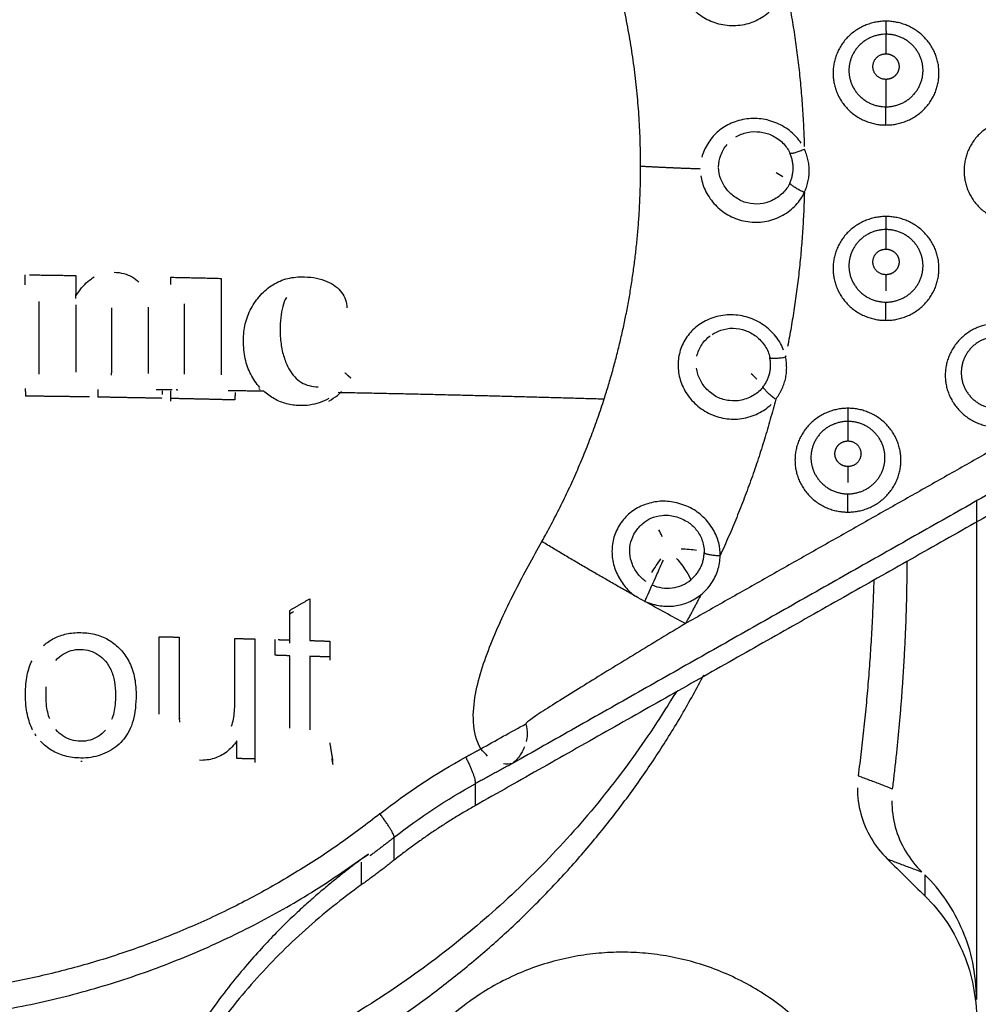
# Model space of a CAD drawing. Header units: millimetres. Extents: x 4946 to 6276, y -4769 to -3439.
# Tile 148 of 195: x 6034 to 6046, y -3760 to -3748. Entities that reach past the tile are written whole.
import ezdxf

# ---------------------------------------------------------------- set-up
doc = ezdxf.new("R2010")
doc.units = ezdxf.units.MM
doc.layers.add('ROXX_NEOmini_FIXTURE', color=7, linetype='Continuous', true_color=0x000000)
doc.dimstyles.get("Standard").update_dxf_attribs({"dimscale": 10, "dimtxt": 2.5, "dimasz": 3, "dimexe": 1, "dimexo": 0.5, "dimgap": 0.8, "dimtad": 1, "dimtoh": 1, "dimdec": 1, "dimzin": 1, "dimdsep": 46, "dimtxsty": 'Standard', "dimblk": 'OPEN90', "dimcen": 2.5, "dimadec": 1, "dimazin": 1, "dimtfac": 1, "dimtdec": 4, "dimtix": 1, "dimtofl": 0, "dimtmove": 1, "dimatfit": 3, "dimldrblk": 'OPEN90', "dimfxl": 1, "dimtolj": 1, "dimtzin": 1, "dimarcsym": 0})

# ---------------------------------------------------------------- blocks, each defined once
blk = doc.blocks.new('*D4')
at = {"layer": 'Defpoints', "color": 0}
for p in [(5752.196, -3663.256), (6119.696, -3663.256), (6119.696, -3885.816)]:
    blk.add_point(p, dxfattribs=at)
at = {"layer": 'ROXX_NEOmini_FIXTURE', "color": 0, "lineweight": -2}
for p, q in [((5752.196, -3669.257), (5752.196, -3888.817)), ((6119.696, -3669.257), (6119.696, -3888.817)), ((5758.197, -3885.816), (6113.695, -3885.816))]:
    blk.add_line(p, q, dxfattribs=at)
at = {"layer": 'ROXX_NEOmini_FIXTURE', "color": 0}
for points in [[(5758.197, -3884.816), (5758.197, -3886.817), (5752.196, -3885.816)], [(6113.695, -3886.817), (6113.695, -3884.816), (6119.696, -3885.816)]]:
    blk.add_solid(points, dxfattribs=at)
at = {"layer": 'ROXX_NEOmini_FIXTURE', "color": 0, "insert": (5935.946, -3878.915), "char_height": 9.0015, "attachment_point": 5}
blk.add_mtext('\\A1;367.5', dxfattribs=at)

msp = doc.modelspace()

# ---------------------------------------------------------------- linework, layer by layer
at = {"layer": 'ROXX_NEOmini_FIXTURE', "color": 18, "lineweight": -3, "true_color": 0x000000}
for points, weights, knots in [([(6021.605, -3750.239), (6021.605, -3743.661), (6027.662, -3740.824), (6033.718, -3737.986), (6038.943, -3742.117)], [1, 0.84596176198, 1, 0.84596176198, 1], [-23.959523, -23.959523, -23.959523, -11.979762, -11.979762, 0, 0, 0]), ([(6021.885, -3750.165), (6021.885, -3743.76), (6027.782, -3740.997), (6033.68, -3738.234), (6038.767, -3742.256)], [1, 0.845962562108, 1, 0.845962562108, 1], [-23.329889, -23.329889, -23.329889, -11.664944, -11.664944, 0, 0, 0]), ([(6044.976, -3748.346), (6044.327, -3748.346), (6044.327, -3748.983), (6044.327, -3749.62), (6044.976, -3749.62)], [1, 0.707106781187, 1, 0.707106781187, 1], [-2.042035, -2.042035, -2.042035, -1.021018, -1.021018, 0, 0, 0]), ([(6044.976, -3749.62), (6045.627, -3749.62), (6045.627, -3748.983), (6045.627, -3748.346), (6044.976, -3748.346)], [1, 0.707106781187, 1, 0.707106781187, 1], [-2.042035, -2.042035, -2.042035, -1.021018, -1.021018, 0, 0, 0]), ([(6044.977, -3748.506), (6044.523, -3748.506), (6044.522, -3748.951), (6044.522, -3749.396), (6044.976, -3749.396)], [1, 0.707118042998, 1, 0.707118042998, 1], [-1.426373, -1.426373, -1.426373, -0.713187, -0.713187, 0, 0, 0]), ([(6044.976, -3749.396), (6045.165, -3749.396), (6045.298, -3749.265), (6045.431, -3749.135), (6045.431, -3748.951), (6045.431, -3748.767), (6045.298, -3748.636), (6045.165, -3748.506), (6044.977, -3748.506)], [1, 0.923876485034, 1, 0.923876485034, 1, 0.923876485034, 1, 0.923876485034, 1], [-1.426431, -1.426431, -1.426431, -1.069823, -1.069823, -0.713216, -0.713216, -0.356608, -0.356608, 0, 0, 0]), ([(6044.976, -3749.06), (6044.816, -3749.06), (6044.816, -3748.903), (6044.816, -3748.746), (6044.976, -3748.746)], [1, 0.707125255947, 1, 0.707125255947, 1], [0, 0, 0, 0.2514441, 0.2514441, 0.5028883, 0.5028883, 0.5028883]), ([(6044.976, -3748.746), (6045.043, -3748.746), (6045.09, -3748.792), (6045.137, -3748.838), (6045.137, -3748.903), (6045.137, -3748.968), (6045.09, -3749.014), (6045.043, -3749.06), (6044.976, -3749.06)], [1, 0.923874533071, 1, 0.923874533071, 1, 0.923874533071, 1, 0.923874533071, 1], [0, 0, 0, 0.1257304, 0.1257304, 0.2514609, 0.2514609, 0.3771913, 0.3771913, 0.5029217, 0.5029217, 0.5029217]), ([(6046.584, -3749.544), (6045.934, -3749.544), (6045.934, -3750.181), (6045.934, -3750.818), (6046.584, -3750.818)], [1, 0.707106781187, 1, 0.707106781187, 1], [-2.042035, -2.042035, -2.042035, -1.021018, -1.021018, 0, 0, 0]), ([(6044.976, -3750.743), (6044.327, -3750.743), (6044.327, -3751.38), (6044.327, -3752.017), (6044.976, -3752.017)], [1, 0.707106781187, 1, 0.707106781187, 1], [-2.042035, -2.042035, -2.042035, -1.021018, -1.021018, 0, 0, 0]), ([(6044.976, -3752.017), (6045.627, -3752.017), (6045.627, -3751.38), (6045.627, -3750.743), (6044.976, -3750.743)], [1, 0.707106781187, 1, 0.707106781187, 1], [-2.042035, -2.042035, -2.042035, -1.021018, -1.021018, 0, 0, 0]), ([(6044.976, -3750.903), (6044.523, -3750.903), (6044.522, -3751.348), (6044.522, -3751.793), (6044.976, -3751.793)], [1, 0.707142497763, 1, 0.707142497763, 1], [-1.426295, -1.426295, -1.426295, -0.713148, -0.713148, 0, 0, 0]), ([(6044.976, -3751.793), (6045.165, -3751.793), (6045.298, -3751.663), (6045.431, -3751.532), (6045.431, -3751.348), (6045.431, -3751.164), (6045.298, -3751.034), (6045.165, -3750.903), (6044.976, -3750.903)], [1, 0.923869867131, 1, 0.923869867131, 1, 0.923869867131, 1, 0.923869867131, 1], [-1.426479, -1.426479, -1.426479, -1.069859, -1.069859, -0.713239, -0.713239, -0.35662, -0.35662, 0, 0, 0]), ([(6044.976, -3751.457), (6044.816, -3751.457), (6044.816, -3751.3), (6044.816, -3751.143), (6044.976, -3751.143)], [1, 0.707118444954, 1, 0.707118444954, 1], [0, 0, 0, 0.2514732, 0.2514732, 0.5029463, 0.5029463, 0.5029463]), ([(6044.976, -3751.143), (6045.043, -3751.143), (6045.09, -3751.189), (6045.137, -3751.235), (6045.137, -3751.3), (6045.137, -3751.365), (6045.09, -3751.411), (6045.043, -3751.457), (6044.976, -3751.457)], [1, 0.923876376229, 1, 0.923876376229, 1, 0.923876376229, 1, 0.923876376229, 1], [0, 0, 0, 0.1257419, 0.1257419, 0.2514837, 0.2514837, 0.3772256, 0.3772256, 0.5029674, 0.5029674, 0.5029674]), ([(6046.354, -3752.054), (6045.704, -3752.054), (6045.704, -3752.691), (6045.704, -3753.327), (6046.354, -3753.327)], [1, 0.707106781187, 1, 0.707106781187, 1], [-2.042035, -2.042035, -2.042035, -1.021018, -1.021018, 0, 0, 0]), ([(6046.354, -3752.214), (6045.9, -3752.214), (6045.9, -3752.659), (6045.9, -3753.103), (6046.354, -3753.104)], [1, 0.707142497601, 1, 0.707142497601, 1], [-1.426295, -1.426295, -1.426295, -0.713148, -0.713148, 0, 0, 0]), ([(6038.767, -3758.073), (6034.445, -3761.491), (6029.147, -3759.86), (6023.849, -3758.229), (6022.298, -3753.004)], [1, 0.881550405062, 1, 0.881550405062, 1], [-20.394362, -20.394362, -20.394362, -10.197181, -10.197181, 0, 0, 0]), ([(6044.51, -3753.096), (6043.86, -3753.096), (6043.86, -3753.733), (6043.86, -3754.37), (6044.51, -3754.37)], [1, 0.707106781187, 1, 0.707106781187, 1], [-2.042035, -2.042035, -2.042035, -1.021018, -1.021018, 0, 0, 0]), ([(6044.51, -3754.37), (6045.16, -3754.37), (6045.16, -3753.733), (6045.16, -3753.096), (6044.51, -3753.096)], [1, 0.707106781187, 1, 0.707106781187, 1], [-2.042035, -2.042035, -2.042035, -1.021018, -1.021018, 0, 0, 0]), ([(6044.51, -3753.257), (6044.056, -3753.257), (6044.056, -3753.701), (6044.056, -3754.146), (6044.51, -3754.146)], [1, 0.70714561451, 1, 0.70714561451, 1], [-1.426287, -1.426287, -1.426287, -0.713143, -0.713143, 0, 0, 0]), ([(6044.51, -3754.146), (6044.698, -3754.146), (6044.831, -3754.016), (6044.964, -3753.886), (6044.964, -3753.702), (6044.964, -3753.517), (6044.831, -3753.387), (6044.698, -3753.257), (6044.51, -3753.257)], [1, 0.923869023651, 1, 0.923869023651, 1, 0.923869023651, 1, 0.923869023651, 1], [-1.426486, -1.426486, -1.426486, -1.069865, -1.069865, -0.713243, -0.713243, -0.356622, -0.356622, 0, 0, 0]), ([(6044.51, -3753.811), (6044.444, -3753.811), (6044.397, -3753.765), (6044.35, -3753.719), (6044.35, -3753.654), (6044.35, -3753.589), (6044.397, -3753.543), (6044.444, -3753.497), (6044.51, -3753.497)], [1, 0.923879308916, 1, 0.923879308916, 1, 0.923879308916, 1, 0.923879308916, 1], [0, 0, 0, 0.1257388, 0.1257388, 0.2514777, 0.2514777, 0.3772165, 0.3772165, 0.5029553, 0.5029553, 0.5029553]), ([(6044.51, -3753.497), (6044.67, -3753.497), (6044.67, -3753.654), (6044.67, -3753.811), (6044.51, -3753.811)], [1, 0.707107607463, 1, 0.707107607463, 1], [0, 0, 0, 0.2514769, 0.2514769, 0.5029538, 0.5029538, 0.5029538]), ([(6044.888, -3762.858), (6044.888, -3759.771), (6041.738, -3759.771), (6038.588, -3759.771), (6038.588, -3762.858)], [1, 0.707106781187, 1, 0.707106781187, 1], [-9.896017, -9.896017, -9.896017, -4.948008, -4.948008, 0, 0, 0])]:
    msp.add_rational_spline(points, weights, degree=2, knots=knots, dxfattribs=at)
for points, weights in [([(6041.966, -3750.128), (6041.966, -3747.673), (6040.754, -3745.525)], [1, 0.968293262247, 1]), ([(6043.744, -3747.897), (6043.947, -3748.881), (6043.974, -3749.885)], [1, 0.996143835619, 0.999887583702]), ([(6044.976, -3748.346), (6044.977, -3748.506), (6044.977, -3748.506)], [1, 0.774573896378, 1]), ([(6044.977, -3748.506), (6044.976, -3748.506), (6044.976, -3748.746)], [1, 0.774586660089, 1]), ([(6044.976, -3749.06), (6044.976, -3749.3), (6044.976, -3749.396)], [1, 0.774589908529, 1]), ([(6044.976, -3749.62), (6044.976, -3749.46), (6044.976, -3749.396)], [1, 0.77457366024, 1]), ([(6043.796, -3749.963), (6043.822, -3749.984), (6043.975, -3749.915)], [1, 0.766420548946, 1]), ([(6043.796, -3750.334), (6043.883, -3750.148), (6043.796, -3749.963)], [1, 0.90823383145, 1]), ([(6043.975, -3750.448), (6044.1, -3750.181), (6043.975, -3749.915)], [1, 0.908233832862, 1]), ([(6041.519, -3752.981), (6041.966, -3751.588), (6041.966, -3750.128)], [1, 0.988431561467, 1]), ([(6042.701, -3750.16), (6042.33, -3750.148), (6041.966, -3750.128)], [1, 0.998818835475, 1]), ([(6043.975, -3750.448), (6043.822, -3750.379), (6043.796, -3750.334)], [1, 0.766420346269, 1]), ([(6043.975, -3750.448), (6043.952, -3751.401), (6043.769, -3752.337)], [1, 0.996339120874, 0.999527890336]), ([(6044.976, -3750.743), (6044.976, -3750.903), (6044.976, -3750.903)], [1, 0.77453529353, 1]), ([(6044.976, -3750.903), (6044.976, -3750.903), (6044.976, -3751.143)], [1, 0.774629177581, 1]), ([(6034.416, -3751.55), (6034.416, -3751.504), (6034.416, -3751.458)], [1, 0.999999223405, 1]), ([(6034.416, -3751.581), (6034.416, -3751.562), (6034.416, -3751.544)], [1, 0.999999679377, 0.999999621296]), ([(6034.468, -3751.459), (6034.752, -3751.462), (6035.035, -3751.467)], [0.999994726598, 0.999968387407, 1]), ([(6035.035, -3751.467), (6035.035, -3751.591), (6035.035, -3751.716)], [1, 0.999994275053, 1]), ([(6036.201, -3751.579), (6036.201, -3751.533), (6036.201, -3751.488)], [1, 0.999999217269, 1]), ([(6036.201, -3751.488), (6036.511, -3751.494), (6036.82, -3751.502)], [1, 0.999965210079, 1]), ([(6036.82, -3751.502), (6036.82, -3752.093), (6036.82, -3752.687)], [1, 0.999869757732, 1]), ([(6034.585, -3752.646), (6034.585, -3752.215), (6034.585, -3751.785)], [1, 0.999932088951, 1]), ([(6035.035, -3751.747), (6035.035, -3751.721), (6035.035, -3751.695)], [1, 0.999998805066, 0.999998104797]), ([(6044.976, -3752.017), (6044.976, -3751.857), (6044.976, -3751.793)], [1, 0.774535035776, 1]), ([(6035.035, -3751.828), (6035.035, -3752.24), (6035.035, -3752.652)], [1, 0.999937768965, 1]), ([(6035.475, -3751.865), (6035.475, -3752.261), (6035.475, -3752.659)], [1, 0.999942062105, 1]), ([(6036.37, -3752.677), (6036.37, -3752.245), (6036.37, -3751.815)], [1, 0.999931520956, 1]), ([(6035.925, -3751.945), (6035.925, -3752.306), (6035.925, -3752.668)], [1, 0.999951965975, 1]), ([(6043.467, -3752.835), (6043.594, -3752.673), (6043.551, -3752.473)], [1, 0.908233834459, 1]), ([(6043.551, -3752.473), (6043.58, -3752.5), (6043.744, -3752.466)], [1, 0.766420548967, 1]), ([(6043.623, -3752.986), (6043.806, -3752.753), (6043.744, -3752.466)], [1, 0.908233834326, 1]), ([(6043.746, -3752.454), (6043.745, -3752.46), (6043.744, -3752.466)], [0.999953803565, 0.999976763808, 1]), ([(6034.585, -3752.677), (6034.585, -3752.654), (6034.585, -3752.631)], [1, 0.999996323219, 0.999993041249]), ([(6035.475, -3752.69), (6035.475, -3752.676), (6035.475, -3752.662)], [1, 0.999997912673, 0.999995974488]), ([(6038.338, -3752.661), (6038.374, -3752.692), (6038.409, -3752.724)], [1, 0.999999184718, 1]), ([(6034.416, -3752.854), (6034.416, -3752.9), (6034.417, -3752.947)], [1, 0.999999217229, 1]), ([(6035.306, -3752.867), (6035.306, -3752.913), (6035.306, -3752.959)], [1, 0.999999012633, 1]), ([(6036.022, -3752.864), (6036.121, -3752.866), (6036.219, -3752.867)], [1, 0.999995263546, 0.999997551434]), ([(6036.094, -3752.881), (6036.094, -3752.904), (6036.094, -3752.926)], [1, 0.999999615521, 0.999999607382]), ([(6036.201, -3752.976), (6036.201, -3752.93), (6036.201, -3752.883)], [1, 0.999998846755, 1]), ([(6036.268, -3752.867), (6036.278, -3752.868), (6036.288, -3752.868)], [0.999999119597, 0.999999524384, 1]), ([(6036.906, -3752.876), (6037.123, -3752.88), (6037.339, -3752.883)], [1, 0.999982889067, 1]), ([(6043.623, -3752.986), (6043.49, -3752.886), (6043.467, -3752.835)], [1, 0.766420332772, 1]), ([(6035.204, -3752.957), (6034.811, -3752.951), (6034.417, -3752.947)], [1, 0.999943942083, 1]), ([(6036.094, -3752.974), (6035.7, -3752.966), (6035.306, -3752.959)], [1, 0.999943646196, 1]), ([(6036.201, -3753.007), (6036.201, -3752.982), (6036.201, -3752.957)], [1, 0.999999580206, 0.999999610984]), ([(6036.988, -3752.994), (6036.595, -3752.984), (6036.201, -3752.976)], [1, 0.9999434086, 1]), ([(6036.989, -3752.902), (6036.989, -3752.948), (6036.988, -3752.994)], [1, 0.999999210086, 1]), ([(6038.253, -3752.9), (6039.901, -3752.932), (6041.519, -3752.981)], [1, 0.999004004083, 1]), ([(6040.754, -3754.732), (6041.226, -3753.894), (6041.519, -3752.981)], [1, 0.99497985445, 1]), ([(6043.623, -3752.986), (6043.369, -3753.974), (6042.942, -3754.903)], [1, 0.996087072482, 1]), ([(6044.51, -3753.096), (6044.51, -3753.256), (6044.51, -3753.257)], [1, 0.774535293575, 1]), ([(6044.51, -3753.257), (6044.51, -3753.257), (6044.51, -3753.497)], [1, 0.77462914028, 1]), ([(6044.51, -3754.37), (6044.51, -3754.21), (6044.51, -3754.146)], [1, 0.774533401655, 1]), ([(6041.911, -3755.406), (6041.323, -3755.076), (6040.754, -3754.732)], [1, 0.99623504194, 1]), ([(6042.581, -3755.202), (6042.742, -3755.072), (6042.745, -3754.867)], [1, 0.908234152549, 1]), ([(6042.745, -3754.867), (6042.774, -3754.901), (6042.942, -3754.903)], [1, 0.766373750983, 1]), ([(6045.058, -3757.767), (6045.23, -3756.375), (6045.238, -3754.973)], [1, 0.998281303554, 0.99983017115]), ([(6044.827, -3755.206), (6044.792, -3756.41), (6044.635, -3757.605)], [0.999298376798, 0.998402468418, 1]), ([(6042.706, -3755.384), (6042.614, -3755.563), (6042.515, -3755.739)], [1, 0.999847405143, 1]), ([(6037.661, -3755.576), (6037.783, -3755.505), (6037.906, -3755.434)], [1, 0.9999924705, 1]), ([(6037.906, -3755.434), (6037.906, -3755.69), (6037.906, -3755.946)], [1, 0.999976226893, 1]), ([(6037.661, -3755.939), (6037.661, -3755.758), (6037.661, -3755.576)], [1, 0.999988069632, 1]), ([(6037.661, -3755.617), (6037.685, -3755.603), (6037.708, -3755.59)], [1, 0.999998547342, 0.99999764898]), ([(6036.057, -3755.899), (6036.18, -3755.902), (6036.303, -3755.904)], [1, 0.999994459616, 1]), ([(6036.057, -3756.81), (6036.057, -3756.355), (6036.057, -3755.899)], [1, 0.999925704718, 1]), ([(6036.303, -3755.904), (6036.303, -3756.312), (6036.303, -3756.72)], [1, 0.999940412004, 1]), ([(6037.661, -3755.98), (6037.661, -3755.939), (6037.661, -3755.897)], [1, 0.999997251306, 0.999995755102]), ([(6036.986, -3755.92), (6037.109, -3755.924), (6037.232, -3755.927)], [1, 0.99999442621, 1]), ([(6036.986, -3756.708), (6036.986, -3756.314), (6036.986, -3755.92)], [1, 0.999944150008, 1]), ([(6037.232, -3755.927), (6037.232, -3756.663), (6037.232, -3757.4)], [1, 0.999804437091, 1]), ([(6037.481, -3756.127), (6037.481, -3756.031), (6037.481, -3755.934)], [1, 0.999996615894, 1]), ([(6037.519, -3755.935), (6037.59, -3755.937), (6037.661, -3755.939)], [0.999999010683, 0.999997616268, 1]), ([(6037.906, -3755.946), (6038.029, -3755.95), (6038.152, -3755.954)], [1, 0.999994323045, 1]), ([(6038.152, -3755.954), (6038.152, -3756.051), (6038.152, -3756.148)], [1, 0.999996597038, 1]), ([(6037.661, -3756.133), (6037.571, -3756.13), (6037.481, -3756.127)], [1, 0.999996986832, 1]), ([(6037.661, -3756.98), (6037.661, -3756.556), (6037.661, -3756.133)], [1, 0.999935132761, 1]), ([(6038.152, -3756.148), (6038.029, -3756.144), (6037.906, -3756.14)], [1, 0.999994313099, 1]), ([(6037.906, -3756.14), (6037.906, -3756.57), (6037.906, -3757.001)], [1, 0.99993285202, 1]), ([(6038.152, -3756.13), (6038.152, -3756.159), (6038.152, -3756.189)], [0.999998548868, 0.999998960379, 1]), ([(6035.954, -3762.074), (6040.54, -3760.583), (6042.742, -3756.369)], [0.901431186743, 0.821738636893, 0.874694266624]), ([(6042.4, -3756.579), (6040.224, -3760.189), (6036.194, -3761.594)], [0.895483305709, 0.873430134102, 0.963898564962]), ([(6036.057, -3756.851), (6036.057, -3756.824), (6036.057, -3756.798)], [1, 0.999995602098, 0.999991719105]), ([(6037.661, -3757.021), (6037.661, -3756.996), (6037.661, -3756.972)], [1, 0.999996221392, 0.999992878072]), ([(6037.906, -3757.007), (6037.906, -3757.025), (6037.906, -3757.042)], [0.999994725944, 0.999997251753, 1]), ([(6037.012, -3757.394), (6037.012, -3757.286), (6037.012, -3757.177)], [1, 0.999995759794, 1]), ([(6038.152, -3757.203), (6038.17, -3757.315), (6038.188, -3757.426)], [1, 0.999995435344, 1]), ([(6039.819, -3757.377), (6039.911, -3757.326), (6040.004, -3757.276)], [1, 0.999995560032, 1]), ([(6037.232, -3757.4), (6037.122, -3757.397), (6037.012, -3757.394)], [1, 0.999995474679, 1]), ([(6037.232, -3757.376), (6037.232, -3757.409), (6037.232, -3757.441)], [0.999983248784, 0.999991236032, 1]), ([(6038.176, -3757.393), (6038.182, -3757.43), (6038.188, -3757.467)], [0.999997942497, 0.999998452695, 1]), ([(6039.819, -3757.377), (6039.954, -3757.635), (6039.934, -3757.705)], [1, 0.797312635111, 1]), ([(6040.393, -3757.455), (6040.164, -3757.579), (6039.934, -3757.705)], [1, 0.999972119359, 1]), ([(6038.943, -3758.361), (6038.943, -3758.303), (6038.767, -3758.073)], [1, 0.799185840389, 1]), ([(6039.934, -3757.974), (6039.412, -3758.269), (6038.943, -3758.64)], [1, 0.996990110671, 1]), ([(6038.943, -3758.361), (6038.795, -3758.478), (6038.643, -3758.589)], [1, 0.999785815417, 0.999888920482]), ([(6025.973, -3758.63), (6032.324, -3763.185), (6038.626, -3758.566)], [0.996578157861, 0.802503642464, 1]), ([(6038.943, -3758.64), (6038.744, -3758.798), (6038.537, -3758.946)], [1, 0.999709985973, 1]), ([(6038.537, -3758.946), (6035.409, -3761.184), (6035.261, -3764.977)], [1, 0.896130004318, 0.99127290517])]:
    msp.add_rational_spline(points, weights, degree=2, dxfattribs=at)
for points, knots in [([(6034.579, -3746.132), (6034.579, -3746.215), (6034.569, -3746.381), (6034.526, -3746.627), (6034.454, -3746.867), (6034.355, -3747.097), (6034.232, -3747.311), (6034.096, -3747.498), (6033.953, -3747.659), (6033.804, -3747.797), (6033.652, -3747.917), (6033.493, -3748.021), (6033.33, -3748.111), (6033.159, -3748.188), (6032.984, -3748.251), (6032.801, -3748.301), (6032.615, -3748.337), (6032.426, -3748.357), (6032.236, -3748.363), (6032.047, -3748.354), (6031.86, -3748.331), (6031.677, -3748.293), (6031.496, -3748.241), (6031.316, -3748.174), (6031.137, -3748.089), (6030.957, -3747.985), (6030.777, -3747.856), (6030.599, -3747.701), (6030.43, -3747.519), (6030.29, -3747.328), (6030.212, -3747.196), (6030.18, -3747.135)], [0, 0, 0, 0, 0.222065, 0.444129, 0.666194, 0.888259, 1.110324, 1.332388, 1.554453, 1.776518, 1.998583, 2.220647, 2.442712, 2.664777, 2.886842, 3.108906, 3.330971, 3.553036, 3.775101, 3.997165, 4.21923, 4.441295, 4.663359, 4.885424, 5.107489, 5.329554, 5.551618, 5.773683, 5.995748, 6.217813, 6.400329, 6.400329, 6.400329, 6.400329]), ([(6043.135, -3749.767), (6043.177, -3749.742), (6043.27, -3749.701), (6043.434, -3749.698), (6043.57, -3749.735), (6043.718, -3749.833), (6043.775, -3749.918), (6043.796, -3749.963)], [1.7228482, 1.7228482, 1.7228482, 1.7228482, 1.8794707, 2.0360933, 2.1927159, 2.3493384, 2.505961, 2.505961, 2.505961, 2.505961]), ([(6042.923, -3750.132), (6042.924, -3750.084), (6042.941, -3749.985), (6042.995, -3749.897), (6043.026, -3749.86)], [1.2620405, 1.2620405, 1.2620405, 1.2620405, 1.409603, 1.5662256, 1.5662256, 1.5662256, 1.5662256]), ([(6043.796, -3750.334), (6043.776, -3750.377), (6043.722, -3750.459), (6043.57, -3750.56), (6043.436, -3750.594), (6043.274, -3750.587), (6043.125, -3750.516), (6043.02, -3750.417), (6042.943, -3750.288), (6042.924, -3750.191), (6042.923, -3750.14)], [0, 0, 0, 0, 0.156623, 0.313245, 0.469868, 0.62649, 0.783113, 0.939735, 1.096358, 1.25298, 1.25298, 1.25298, 1.25298]), ([(6042.844, -3752.189), (6042.877, -3752.168), (6042.956, -3752.13), (6043.098, -3752.103), (6043.259, -3752.137), (6043.382, -3752.202), (6043.505, -3752.331), (6043.541, -3752.425), (6043.551, -3752.473)], [1.5951176, 1.5951176, 1.5951176, 1.5951176, 1.7228479, 1.8794704, 2.036093, 2.1927155, 2.349338, 2.5059606, 2.5059606, 2.5059606, 2.5059606]), ([(6043.467, -3752.835), (6043.437, -3752.873), (6043.366, -3752.941), (6043.198, -3753.006), (6043.057, -3753.01), (6042.902, -3752.969), (6042.771, -3752.867), (6042.689, -3752.748), (6042.658, -3752.652), (6042.651, -3752.604)], [0, 0, 0, 0, 0.156623, 0.313245, 0.469868, 0.62649, 0.783113, 0.939735, 1.096358, 1.096358, 1.096358, 1.096358]), ([(6038.14, -3753.007), (6038.178, -3752.986), (6038.233, -3752.95), (6038.281, -3752.908), (6038.297, -3752.892)], [0, 0, 0, 0, 0.1270204, 0.1976562, 0.1976562, 0.1976562, 0.1976562]), ([(6042.942, -3754.903), (6042.944, -3754.853), (6042.932, -3754.751), (6042.865, -3754.581), (6042.739, -3754.424), (6042.587, -3754.31), (6042.381, -3754.244), (6042.207, -3754.229), (6042.032, -3754.267), (6041.864, -3754.347), (6041.736, -3754.472), (6041.643, -3754.634), (6041.608, -3754.806), (6041.62, -3754.993), (6041.684, -3755.159), (6041.789, -3755.315), (6041.868, -3755.38), (6041.911, -3755.406)], [-2.755605, -2.755605, -2.755605, -2.755605, -2.571943, -2.388233, -2.204522, -2.020812, -1.837102, -1.653392, -1.469682, -1.285971, -1.102261, -0.918551, -0.734841, -0.551131, -0.36742, -0.18371, 0, 0, 0, 0]), ([(6041.833, -3754.871), (6041.83, -3754.825), (6041.839, -3754.734), (6041.896, -3754.61), (6041.99, -3754.502), (6042.059, -3754.459), (6042.093, -3754.444)], [0.4173566, 0.4173566, 0.4173566, 0.4173566, 0.5534788, 0.6918485, 0.8302182, 0.9685878, 0.9685878, 0.9685878, 0.9685878]), ([(6042.093, -3754.444), (6042.134, -3754.427), (6042.226, -3754.402), (6042.389, -3754.412), (6042.556, -3754.49), (6042.647, -3754.574), (6042.727, -3754.704), (6042.746, -3754.809), (6042.745, -3754.867)], [0, 0, 0, 0, 0.1562167, 0.3124335, 0.4686502, 0.6248669, 0.7810836, 0.9373003, 0.9373003, 0.9373003, 0.9373003]), ([(6040.004, -3757.276), (6039.948, -3757.173), (6039.896, -3756.949), (6039.932, -3756.6), (6040.021, -3756.269), (6040.142, -3755.948), (6040.279, -3755.636), (6040.479, -3755.227), (6040.643, -3754.929), (6040.754, -3754.732)], [0, 0, 0, 0, 0.345644, 0.691289, 1.036933, 1.382577, 1.728221, 2.073865, 2.765154, 2.765154, 2.765154, 2.765154]), ([(6042.465, -3754.821), (6042.496, -3754.821), (6042.562, -3754.824), (6042.623, -3754.832), (6042.65, -3754.836)], [-0.4067325, -0.4067325, -0.4067325, -0.4067325, -0.3038343, -0.200903, -0.200903, -0.200903, -0.200903]), ([(6042.706, -3755.384), (6042.756, -3755.343), (6042.84, -3755.252), (6042.92, -3755.087), (6042.94, -3754.967), (6042.942, -3754.903)], [0, 0, 0, 0, 0.1887034, 0.3774077, 0.566112, 0.566112, 0.566112, 0.566112]), ([(6042.103, -3755.11), (6042.12, -3755.084), (6042.158, -3755.027), (6042.196, -3754.971), (6042.214, -3754.945)], [-0.2085496, -0.2085496, -0.2085496, -0.2085496, -0.1042261, 0, 0, 0, 0]), ([(6042.515, -3755.739), (6042.313, -3755.86), (6042.012, -3756.043), (6041.622, -3756.281), (6041.339, -3756.454), (6041.067, -3756.623), (6040.821, -3756.778), (6040.616, -3756.912), (6040.556, -3756.961), (6040.558, -3756.968)], [-2.328313, -2.328313, -2.328313, -2.328313, -1.746235, -1.455196, -1.164157, -0.873118, -0.582078, -0.291039, 0, 0, 0, 0]), ([(6034.506, -3757.043), (6034.506, -3757.042), (6034.492, -3757.015), (6034.468, -3756.957), (6034.439, -3756.857), (6034.422, -3756.742), (6034.417, -3756.654), (6034.417, -3756.608)], [-0.4146965, -0.4146965, -0.4146965, -0.4146965, -0.4135612, -0.3101709, -0.2067806, -0.1033903, 0, 0, 0, 0]), ([(6044.635, -3757.605), (6044.682, -3757.623), (6044.775, -3757.658), (6044.917, -3757.711), (6045.011, -3757.748), (6045.058, -3757.767)], [-1.564646, -1.564646, -1.564646, -1.564646, -1.043106, -0.521553, 0, 0, 0, 0])]:
    msp.add_open_spline(points, degree=3, knots=knots, dxfattribs=at)
for points, degree in [([(6043.568, -3747.314), (6043.546, -3747.293), (6043.498, -3747.253), (6043.411, -3747.201), (6043.311, -3747.161), (6043.206, -3747.135), (6043.102, -3747.126), (6043.002, -3747.131), (6042.902, -3747.152), (6042.803, -3747.189), (6042.71, -3747.239), (6042.628, -3747.302), (6042.561, -3747.372), (6042.508, -3747.448), (6042.467, -3747.531), (6042.439, -3747.62), (6042.425, -3747.711), (6042.425, -3747.803), (6042.439, -3747.893), (6042.465, -3747.979), (6042.505, -3748.062), (6042.558, -3748.14), (6042.623, -3748.212), (6042.699, -3748.275), (6042.782, -3748.325), (6042.873, -3748.364), (6042.973, -3748.39), (6043.08, -3748.401), (6043.188, -3748.396), (6043.29, -3748.375), (6043.383, -3748.34), (6043.472, -3748.29), (6043.555, -3748.225), (6043.627, -3748.148), (6043.684, -3748.064), (6043.711, -3748.006), (6043.721, -3747.978)], 3), ([(6043.935, -3749.841), (6043.919, -3749.817), (6043.882, -3749.769), (6043.813, -3749.702), (6043.73, -3749.643), (6043.638, -3749.595), (6043.541, -3749.562), (6043.444, -3749.543), (6043.345, -3749.538), (6043.245, -3749.547), (6043.147, -3749.571), (6043.054, -3749.607), (6042.974, -3749.653), (6042.905, -3749.706), (6042.841, -3749.773), (6042.787, -3749.851), (6042.743, -3749.933), (6042.724, -3749.988), (6042.716, -3750.015)], 3), ([(6043.71, -3750.256), (6043.686, -3750.24), (6043.659, -3750.224), (6043.63, -3750.208)], 3), ([(6042.705, -3750.242), (6042.709, -3750.27), (6042.721, -3750.329), (6042.754, -3750.417), (6042.803, -3750.504), (6042.864, -3750.585), (6042.936, -3750.654), (6043.015, -3750.712), (6043.104, -3750.759), (6043.201, -3750.792), (6043.306, -3750.812), (6043.412, -3750.815), (6043.515, -3750.803), (6043.615, -3750.774), (6043.711, -3750.73), (6043.798, -3750.672), (6043.873, -3750.603), (6043.933, -3750.527), (6043.963, -3750.475), (6043.975, -3750.448)], 3), ([(6035.505, -3751.427), (6035.547, -3751.428), (6035.627, -3751.438), (6035.731, -3751.481), (6035.786, -3751.524), (6035.81, -3751.549)], 3), ([(6035.035, -3751.716), (6035.059, -3751.681), (6035.106, -3751.616), (6035.182, -3751.537), (6035.235, -3751.5), (6035.262, -3751.485)], 3), ([(6037.302, -3751.708), (6037.348, -3751.657), (6037.448, -3751.571), (6037.634, -3751.493), (6037.769, -3751.481), (6037.841, -3751.483)], 3), ([(6037.841, -3751.483), (6037.894, -3751.485), (6037.992, -3751.495), (6038.121, -3751.535), (6038.189, -3751.575), (6038.219, -3751.597)], 3), ([(6044.976, -3751.457), (6044.976, -3751.491), (6044.976, -3751.56), (6044.976, -3751.624), (6044.976, -3751.654)], 3), ([(6038.219, -3751.597), (6038.25, -3751.621), (6038.302, -3751.671), (6038.352, -3751.763), (6038.362, -3751.829), (6038.362, -3751.862)], 3), ([(6037.092, -3752.264), (6037.092, -3752.192), (6037.107, -3752.057), (6037.179, -3751.867), (6037.256, -3751.759), (6037.302, -3751.708)], 3), ([(6037.619, -3751.735), (6037.6, -3751.768), (6037.571, -3751.843), (6037.548, -3751.981), (6037.543, -3752.085), (6037.543, -3752.14)], 3), ([(6035.922, -3751.854), (6035.924, -3751.883), (6035.925, -3751.913), (6035.925, -3751.945)], 3), ([(6043.721, -3752.384), (6043.71, -3752.356), (6043.684, -3752.299), (6043.627, -3752.215), (6043.555, -3752.137), (6043.472, -3752.07), (6043.382, -3752.018), (6043.287, -3751.98), (6043.186, -3751.956), (6043.081, -3751.947), (6042.976, -3751.954), (6042.875, -3751.976), (6042.782, -3752.011), (6042.698, -3752.058), (6042.623, -3752.115), (6042.56, -3752.182), (6042.507, -3752.258), (6042.466, -3752.341), (6042.439, -3752.428), (6042.425, -3752.518), (6042.425, -3752.61), (6042.438, -3752.702), (6042.466, -3752.794), (6042.508, -3752.882), (6042.562, -3752.964), (6042.629, -3753.038), (6042.708, -3753.104), (6042.799, -3753.158), (6042.9, -3753.199), (6043.002, -3753.223), (6043.102, -3753.232), (6043.206, -3753.225), (6043.309, -3753.201), (6043.407, -3753.162), (6043.496, -3753.111), (6043.545, -3753.07), (6043.567, -3753.049)], 3), ([(6037.543, -3752.14), (6037.543, -3752.206), (6037.552, -3752.329), (6037.593, -3752.493), (6037.635, -3752.584), (6037.659, -3752.626)], 3), ([(6037.295, -3752.84), (6037.25, -3752.791), (6037.175, -3752.685), (6037.107, -3752.491), (6037.092, -3752.344), (6037.092, -3752.264)], 3), ([(6042.657, -3752.456), (6042.667, -3752.407), (6042.707, -3752.31), (6042.782, -3752.235), (6042.821, -3752.205)], 3), ([(6037.659, -3752.626), (6037.677, -3752.657), (6037.718, -3752.714), (6037.802, -3752.783), (6037.898, -3752.822), (6037.97, -3752.832), (6038.009, -3752.833)], 3), ([(6043.393, -3752.739), (6043.373, -3752.719), (6043.349, -3752.697), (6043.324, -3752.675)], 3), ([(6037.28, -3752.854), (6037.285, -3752.859), (6037.29, -3752.865), (6037.295, -3752.871)], 3), ([(6037.782, -3753.063), (6037.727, -3753.062), (6037.62, -3753.047), (6037.469, -3752.986), (6037.381, -3752.921), (6037.339, -3752.883)], 3), ([(6038.14, -3752.976), (6038.102, -3752.997), (6038.024, -3753.031), (6037.904, -3753.06), (6037.823, -3753.065), (6037.782, -3753.063)], 3), ([(6046.391, -3753.546), (6044.453, -3754.642), (6042.515, -3755.739)], 2), ([(6044.51, -3753.811), (6044.51, -3753.844), (6044.51, -3753.913), (6044.51, -3753.977), (6044.51, -3754.007)], 3), ([(6046.584, -3753.952), (6043.489, -3755.703), (6040.393, -3757.455)], 2), ([(6046.584, -3754.212), (6043.259, -3756.093), (6039.934, -3757.974)], 2), ([(6046.088, -3754.232), (6046.088, -3757.293), (6046.088, -3760.353)], 2), ([(6042.231, -3754.672), (6042.218, -3754.643), (6042.204, -3754.614), (6042.19, -3754.586)], 3), ([(6042.033, -3755.222), (6041.996, -3755.197), (6041.929, -3755.134), (6041.859, -3755.016), (6041.836, -3754.92), (6041.833, -3754.874)], 3), ([(6042.407, -3754.938), (6042.447, -3754.985), (6042.534, -3755.101), (6042.575, -3755.181), (6042.581, -3755.202)], 3), ([(6042.241, -3754.96), (6042.215, -3755.017), (6042.155, -3755.154), (6042.116, -3755.242), (6042.107, -3755.264)], 3), ([(6042.018, -3755.466), (6042.051, -3755.393), (6042.094, -3755.294), (6042.107, -3755.264)], 3), ([(6042.107, -3755.264), (6042.145, -3755.281), (6042.225, -3755.304), (6042.354, -3755.305), (6042.478, -3755.271), (6042.549, -3755.228), (6042.581, -3755.202)], 3), ([(6042.018, -3755.466), (6041.98, -3755.449), (6041.945, -3755.429), (6041.911, -3755.406)], 3), ([(6042.018, -3755.466), (6042.082, -3755.492), (6042.208, -3755.529), (6042.387, -3755.527), (6042.556, -3755.483), (6042.658, -3755.422), (6042.706, -3755.384)], 3), ([(6042.515, -3755.739), (6042.349, -3755.649), (6042.183, -3755.558), (6042.018, -3755.466)], 3), ([(6034.641, -3756.006), (6034.682, -3755.97), (6034.769, -3755.912), (6034.918, -3755.859), (6035.034, -3755.848), (6035.097, -3755.849)], 3), ([(6035.097, -3755.849), (6035.166, -3755.85), (6035.294, -3755.868), (6035.452, -3755.937), (6035.543, -3756.012), (6035.585, -3756.056)], 3), ([(6034.791, -3756.19), (6034.818, -3756.159), (6034.877, -3756.108), (6034.978, -3756.064), (6035.055, -3756.054), (6035.097, -3756.055)], 3), ([(6035.097, -3756.055), (6035.136, -3756.055), (6035.212, -3756.067), (6035.311, -3756.114), (6035.371, -3756.168), (6035.399, -3756.201)], 3), ([(6035.585, -3756.056), (6035.623, -3756.097), (6035.691, -3756.191), (6035.759, -3756.378), (6035.775, -3756.527), (6035.775, -3756.608)], 3), ([(6034.417, -3756.608), (6034.417, -3756.563), (6034.421, -3756.48), (6034.437, -3756.37), (6034.463, -3756.274), (6034.486, -3756.219), (6034.498, -3756.194)], 3), ([(6035.399, -3756.201), (6035.427, -3756.232), (6035.472, -3756.305), (6035.514, -3756.448), (6035.522, -3756.557), (6035.522, -3756.616)], 3), ([(6034.67, -3756.611), (6034.67, -3756.577), (6034.671, -3756.546), (6034.673, -3756.516)], 3), ([(6034.716, -3756.909), (6034.706, -3756.883), (6034.689, -3756.826), (6034.673, -3756.727), (6034.67, -3756.651), (6034.67, -3756.611)], 3), ([(6035.522, -3756.616), (6035.522, -3756.656), (6035.519, -3756.732), (6035.503, -3756.833), (6035.486, -3756.891), (6035.475, -3756.917)], 3), ([(6035.775, -3756.608), (6035.775, -3756.667), (6035.769, -3756.78), (6035.742, -3756.932), (6035.71, -3757.017), (6035.69, -3757.055)], 3), ([(6036.303, -3756.72), (6036.303, -3756.754), (6036.303, -3756.819), (6036.305, -3756.877), (6036.307, -3756.905)], 3), ([(6036.945, -3756.996), (6036.956, -3756.97), (6036.972, -3756.913), (6036.984, -3756.816), (6036.986, -3756.745), (6036.986, -3756.708)], 3), ([(6036.304, -3756.881), (6036.305, -3756.904), (6036.306, -3756.925), (6036.307, -3756.946)], 3), ([(6040.004, -3757.276), (6040.187, -3757.173), (6040.372, -3757.07), (6040.558, -3756.968)], 3), ([(6040.558, -3756.968), (6040.568, -3757.016), (6040.578, -3757.1), (6040.568, -3757.162), (6040.562, -3757.186)], 3), ([(6034.551, -3757.117), (6034.545, -3757.109), (6034.54, -3757.101), (6034.535, -3757.093)], 3), ([(6035.097, -3757.182), (6035.055, -3757.181), (6034.977, -3757.17), (6034.876, -3757.122), (6034.817, -3757.069), (6034.791, -3757.038)], 3), ([(6035.4, -3757.045), (6035.373, -3757.076), (6035.313, -3757.128), (6035.213, -3757.173), (6035.137, -3757.183), (6035.097, -3757.182)], 3), ([(6035.69, -3757.055), (6035.671, -3757.091), (6035.627, -3757.158), (6035.548, -3757.239), (6035.482, -3757.284), (6035.446, -3757.303)], 3), ([(6035.097, -3757.388), (6035.027, -3757.387), (6034.897, -3757.369), (6034.737, -3757.301), (6034.645, -3757.227), (6034.604, -3757.182)], 3), ([(6037.012, -3757.177), (6036.974, -3757.232), (6036.888, -3757.324), (6036.736, -3757.402), (6036.616, -3757.418), (6036.552, -3757.416)], 3), ([(6035.446, -3757.303), (6035.41, -3757.323), (6035.337, -3757.355), (6035.222, -3757.383), (6035.139, -3757.389), (6035.097, -3757.388)], 3), ([(6040.089, -3757.364), (6040.063, -3757.341), (6040.036, -3757.312), (6040.004, -3757.276)], 3), ([(6040.542, -3757.25), (6040.533, -3757.273), (6040.508, -3757.329), (6040.441, -3757.416), (6040.393, -3757.455)], 3), ([(6035.115, -3757.429), (6035.109, -3757.429), (6035.103, -3757.429), (6035.097, -3757.429)], 3), ([(6038.767, -3758.073), (6039.102, -3757.809), (6039.453, -3757.577), (6039.819, -3757.377)], 3), ([(6040.393, -3757.455), (6040.353, -3757.465), (6040.314, -3757.464), (6040.282, -3757.459)], 3), ([(6038.943, -3758.361), (6039.258, -3758.112), (6039.589, -3757.894), (6039.934, -3757.705)], 3), ([(6039.934, -3757.705), (6039.934, -3757.84), (6039.934, -3757.974)], 2), ([(6044.625, -3757.755), (6044.625, -3757.866), (6044.654, -3758.077), (6044.783, -3758.378), (6044.915, -3758.55), (6044.995, -3758.628)], 3), ([(6045.049, -3757.914), (6045.048, -3758.025), (6045.077, -3758.239), (6045.205, -3758.538), (6045.337, -3758.707), (6045.416, -3758.785)], 3), ([(6038.943, -3758.64), (6038.943, -3758.5), (6038.943, -3758.361)], 2), ([(6038.626, -3758.566), (6038.595, -3758.589), (6038.529, -3758.638), (6038.426, -3758.715), (6038.315, -3758.801), (6038.196, -3758.896), (6038.067, -3759.003), (6037.926, -3759.124), (6037.772, -3759.263), (6037.606, -3759.42), (6037.43, -3759.599), (6037.242, -3759.801), (6037.042, -3760.033), (6036.829, -3760.301), (6036.606, -3760.61), (6036.374, -3760.969), (6036.137, -3761.386), (6035.899, -3761.876), (6035.671, -3762.456), (6035.485, -3763.075), (6035.353, -3763.703), (6035.273, -3764.336), (6035.255, -3764.762), (6035.255, -3764.977)], 3), ([(6038.537, -3758.667), (6038.537, -3758.806), (6038.537, -3758.946)], 2), ([(6044.995, -3758.628), (6045.041, -3758.645), (6045.132, -3758.68), (6045.275, -3758.733), (6045.369, -3758.768), (6045.416, -3758.785)], 3), ([(6044.995, -3758.628), (6045.149, -3758.779), (6045.301, -3758.93), (6045.454, -3759.08)], 3), ([(6046.088, -3760.353), (6046.088, -3760.191), (6046.051, -3759.883), (6045.933, -3759.509), (6045.724, -3759.12), (6045.551, -3758.917), (6045.454, -3758.822)], 3), ([(6045.454, -3758.822), (6045.454, -3758.951), (6045.454, -3759.08)], 2), ([(6045.454, -3759.08), (6045.555, -3759.179), (6045.734, -3759.39), (6045.95, -3759.806), (6046.057, -3760.176), (6046.088, -3760.463), (6046.088, -3760.611)], 3)]:
    msp.add_open_spline(points, degree=degree, dxfattribs=at)

# ---------------------------------------------------------------- dimensions: what is measured, and where the dimension line sits
at = {"layer": 'ROXX_NEOmini_FIXTURE', "color": 5, "true_color": 0x0000ff}
dim = msp.add_linear_dim(base=(6119.696, -3885.816), p1=(5752.196, -3663.256), p2=(6119.696, -3663.256), dimstyle='Standard', override={"dimscale": 3.0005, "dimtxt": 3, "dimasz": 2, "dimexe": 1, "dimexo": 2, "dimgap": 0.8, "dimtad": 1, "dimtih": 0, "dimtoh": 0, "dimdec": 1, "dimlfac": 1, "dimzin": 1, "dimtxsty": 'Standard', "dimsah": 0, "dimcen": 2.5, "dimadec": 1, "dimazin": 1, "dimtix": 0, "dimtmove": 0, "dimtzin": 1}, dxfattribs=at)
dim.commit()
dim.dimension.update_dxf_attribs({"geometry": '*D4', "text_midpoint": (5935.946, -3878.915)})

doc.saveas('drawing.dxf')
